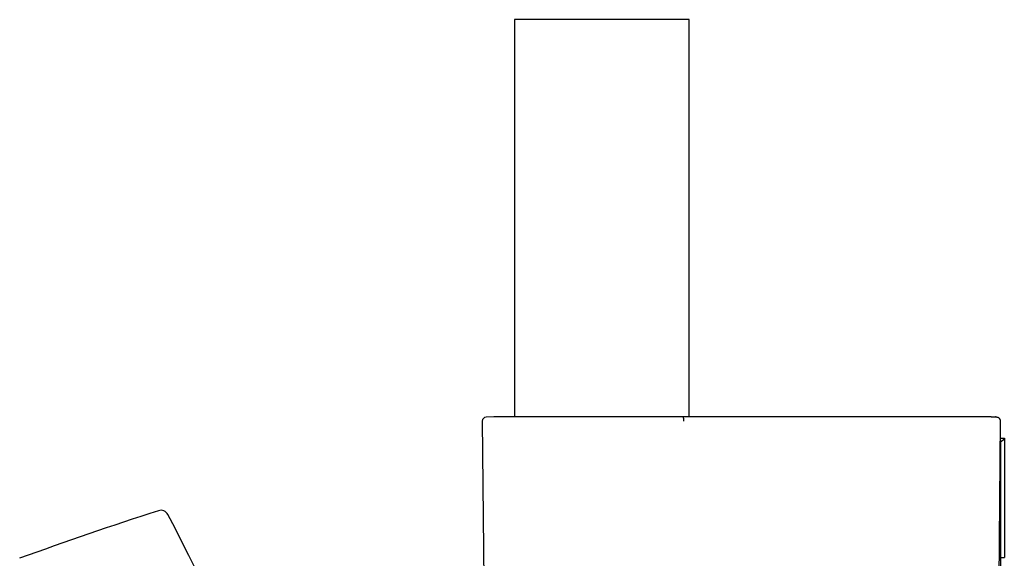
# Model space of a CAD drawing. Header units: millimetres. Extents: x 8 to 1091, y 12 to 2370.
# Tile 54 of 88: x 65 to 188, y 2303 to 2370. Entities that reach past the tile are written whole.
import ezdxf

# ---------------------------------------------------------------- set-up
doc = ezdxf.new("R2010")
doc.units = ezdxf.units.MM

msp = doc.modelspace()

# ---------------------------------------------------------------- linework, layer by layer
at = {"color": 7, "linetype": 'Continuous', "lineweight": 30}
for p, q in [((126.66, 2370.1), (126.66, 2320.26)), ((148.56, 2370.1), (126.66, 2370.1)), ((148.56, 2320.28), (148.56, 2370.1)), ((124.04, 2320.26), (123.09, 2320.23)), ((147.33, 2320.26), (124.06, 2320.26)), ((147.34, 2320.26), (147.32, 2320.26)), ((147.81, 2320.22), (147.34, 2320.26)), ((147.81, 2320.22), (147.81, 2320.22)), ((148.49, 2320.28), (147.9, 2320.28)), ((186.44, 2320.28), (186.45, 2320.28)), ((186.45, 2320.28), (187.1, 2320.25)), ((187.1, 2320.26), (187.01, 2320.26)), ((122.61, 2319.73), (123.04, 2270.37)), ((187.6, 2319.72), (187.17, 2270.46)), ((187.6, 2319.7), (187.59, 2318.09)), ((187.6, 2319.73), (187.6, 2319.72)), ((187.6, 2319.72), (187.6, 2319.7)), ((187.59, 2318.08), (187.59, 2318.09)), ((187.58, 2317.6), (188.11, 2317.6)), ((187.61, 2317.1), (187.58, 2317.1)), ((188.11, 2317.45), (187.61, 2317.1)), ((187.61, 2317.1), (187.61, 2302.6)), ((188.11, 2317.6), (188.11, 2317.45)), ((188.11, 2317.45), (188.11, 2302.6)), ((187.61, 2302.6), (187.45, 2302.6)), ((187.61, 2302.6), (188.11, 2302.6)), ((187.61, 2302.6), (187.61, 2287.6))]:
    msp.add_line(p, q, dxfattribs=at)
for centre, radius, start, end in [((123.11, 2319.73), 0.5, 92.0454, 180.5), ((124.06, 2319.76), 0.5, 90, 92.0454), ((235.57, 1832.67), 500, 107.8906, 110), ((82.28, 2307.54), 1, 27.4554, 107.8906), ((-267.61, 2125.75), 395.3, 9.5986, 27.4554)]:
    msp.add_arc(centre, radius, start, end, dxfattribs=at)
for points, knots in [([(147.51, 2320.27), (147.5, 2320.27), (147.43, 2320.27), (147.37, 2320.27), (147.32, 2320.26)], [0, 0, 0, 0, 0.257172, 1, 1, 1, 1]), ([(147.34, 2320.26), (147.34, 2320.26), (147.34, 2320.26), (147.34, 2320.26), (147.34, 2320.26)], [0, 0, 0, 0, 0.8408116, 1, 1, 1, 1]), ([(147.9, 2320.28), (147.9, 2320.28), (147.87, 2320.28), (147.82, 2320.28), (147.75, 2320.28), (147.68, 2320.28), (147.62, 2320.28), (147.56, 2320.27), (147.53, 2320.27), (147.51, 2320.27)], [0, 0, 0, 0, 0.017235, 0.185967, 0.353222, 0.521603, 0.692057, 0.863145, 1, 1, 1, 1]), ([(147.9, 2319.72), (147.9, 2319.73), (147.9, 2319.76), (147.89, 2319.82), (147.89, 2319.9), (147.89, 2319.97), (147.88, 2320.04), (147.87, 2320.1), (147.86, 2320.15), (147.84, 2320.19), (147.83, 2320.22), (147.82, 2320.22), (147.81, 2320.22)], [0, 0, 0, 0, 0.027948, 0.122772, 0.232432, 0.342093, 0.451744, 0.561395, 0.671046, 0.780697, 0.890349, 1, 1, 1, 1]), ([(186.44, 2320.28), (186.33, 2320.28), (184.76, 2320.28), (181.73, 2320.28), (177.34, 2320.28), (172.94, 2320.28), (168.55, 2320.28), (164.15, 2320.28), (159.76, 2320.28), (155.36, 2320.28), (151.61, 2320.28), (149.32, 2320.28), (148.49, 2320.28)], [0, 0, 0, 0, 0.008143, 0.123984, 0.239824, 0.355665, 0.471506, 0.587347, 0.703188, 0.81903, 0.934871, 1, 1, 1, 1]), ([(186.44, 2320.28), (186.33, 2320.28), (184.77, 2320.28), (181.73, 2320.28), (177.34, 2320.28), (172.94, 2320.28), (168.55, 2320.28), (164.15, 2320.28), (159.76, 2320.28), (155.36, 2320.28), (151.63, 2320.28), (149.36, 2320.28), (148.56, 2320.28)], [0, 0, 0, 0, 0.008094, 0.124128, 0.240161, 0.356195, 0.472229, 0.588263, 0.704297, 0.820332, 0.936366, 1, 1, 1, 1]), ([(187.1, 2320.25), (187.14, 2320.25), (187.22, 2320.24), (187.32, 2320.2), (187.41, 2320.14), (187.47, 2320.08), (187.52, 2320.02), (187.55, 2319.96), (187.58, 2319.89), (187.6, 2319.82), (187.6, 2319.76), (187.6, 2319.73)], [0, 0, 0, 0, 0.1705731, 0.341024, 0.4623432, 0.58351, 0.6725516, 0.7614783, 0.8320422, 0.9025388, 1, 1, 1, 1])]:
    msp.add_open_spline(points, degree=3, knots=knots, dxfattribs=at)

doc.saveas('drawing.dxf')
